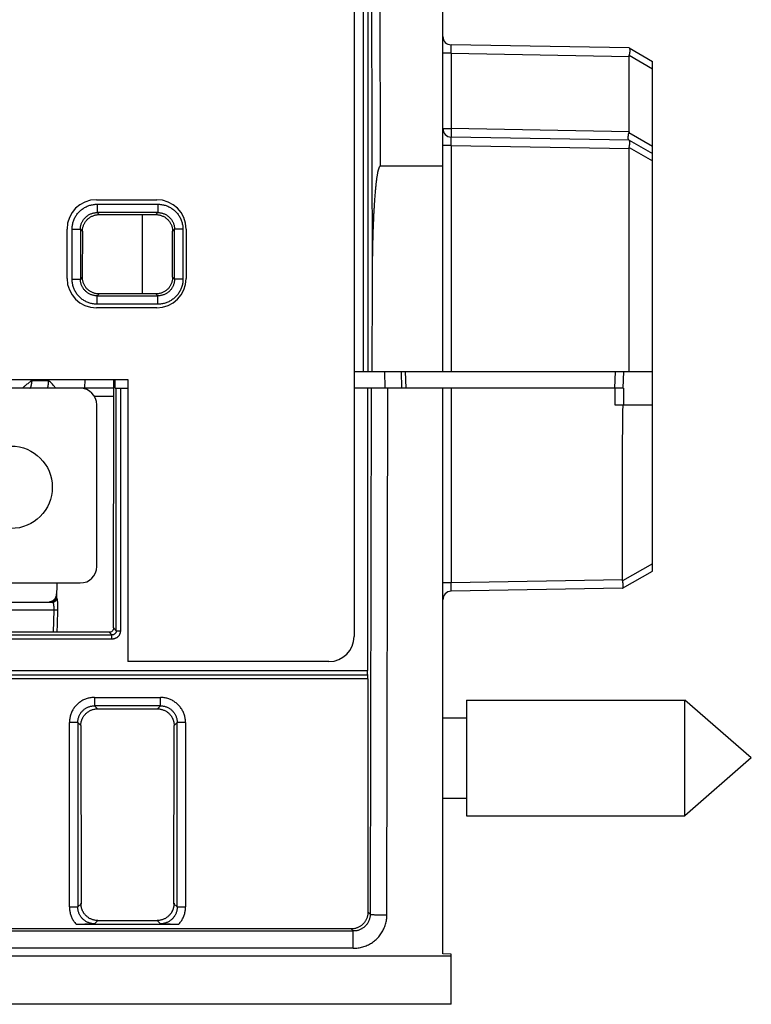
# Model space of a CAD drawing. Header units: inches. Extents: x 0 to 34, y 0 to 22.
# Tile 15 of 93: x 18.1 to 19, y 3.5 to 4.7. Entities that reach past the tile are written whole.
import ezdxf

# ---------------------------------------------------------------- set-up
doc = ezdxf.new("R2010")
doc.units = ezdxf.units.IN
doc.header["$LTSCALE"] = 1.87
doc.header["$MEASUREMENT"] = 0
doc.layers.get('0').update_dxf_attribs({"linetype": 'CONTINUOUS'})

msp = doc.modelspace()

# ---------------------------------------------------------------- linework, layer by layer
at = {"color": 7, "linetype": 'CONTINUOUS'}
for p, q in [((18.6025, 4.2389), (18.6025, 5.4319)), ((18.5167, 5.0781), (18.518, 4.3481)), ((18.5267, 5.0785), (18.5278, 4.4839)), ((18.5078, 4.2389), (18.5078, 5.0742)), ((18.5128, 5.0742), (18.5128, 4.2389)), ((18.4965, 5.0498), (18.4965, 3.9229)), ((18.6123, 4.6187), (18.6025, 4.6187)), ((18.8246, 4.625), (18.6123, 4.6287)), ((18.6123, 4.6187), (18.8246, 4.615)), ((18.6123, 4.6187), (18.6123, 4.5287)), ((18.8246, 4.625), (18.8525, 4.6089)), ((18.8246, 4.525), (18.8246, 4.615)), ((18.8247, 4.6163), (18.8525, 4.6002)), ((18.8525, 4.0009), (18.8525, 4.6089)), ((18.6025, 4.5287), (18.6123, 4.5287)), ((18.8246, 4.525), (18.6123, 4.5287)), ((18.8525, 4.5076), (18.8244, 4.5238)), ((18.8246, 4.515), (18.6123, 4.5187)), ((18.8245, 4.5151), (18.8244, 4.5151)), ((18.8246, 4.515), (18.8525, 4.4989)), ((18.6123, 4.5087), (18.6025, 4.5087)), ((18.6123, 4.5087), (18.8246, 4.505)), ((18.6123, 4.5087), (18.6123, 4.2389)), ((18.8246, 4.2389), (18.8246, 4.505)), ((18.8247, 4.5063), (18.8525, 4.4902)), ((18.6025, 4.4839), (18.5278, 4.4839)), ((18.189, 4.4439), (18.261, 4.4439)), ((18.1899, 4.4385), (18.2623, 4.4385)), ((18.1899, 4.4385), (18.1899, 4.4286)), ((18.2623, 4.4385), (18.2623, 4.4286)), ((18.2623, 4.4286), (18.1899, 4.4286)), ((18.1923, 4.4262), (18.1899, 4.4286)), ((18.1923, 4.4262), (18.2599, 4.4262)), ((18.2435, 4.4262), (18.2435, 4.3315)), ((18.2623, 4.4286), (18.2599, 4.4262)), ((18.154, 4.3499), (18.154, 4.4089)), ((18.16, 4.4086), (18.1699, 4.4086)), ((18.16, 4.3492), (18.16, 4.4086)), ((18.1699, 4.4086), (18.1723, 4.4062)), ((18.1699, 4.4086), (18.1699, 4.3492)), ((18.1723, 4.4062), (18.1722, 4.3515)), ((18.2799, 4.4062), (18.2823, 4.4086)), ((18.28, 4.3515), (18.2799, 4.4062)), ((18.2923, 4.4086), (18.2823, 4.4086)), ((18.2823, 4.3492), (18.2823, 4.4086)), ((18.2923, 4.4086), (18.2923, 4.3492)), ((18.296, 4.4089), (18.296, 4.3499)), ((18.16, 4.3492), (18.1699, 4.3492)), ((18.1722, 4.3515), (18.1699, 4.3492)), ((18.2823, 4.3492), (18.28, 4.3515)), ((18.2923, 4.3492), (18.2823, 4.3492)), ((18.518, 4.3481), (18.5178, 4.2389)), ((18.1899, 4.3292), (18.1922, 4.3315)), ((18.1899, 4.3292), (18.2623, 4.3292)), ((18.1899, 4.3192), (18.1899, 4.3292)), ((18.26, 4.3315), (18.1922, 4.3315)), ((18.26, 4.3315), (18.2623, 4.3292)), ((18.2623, 4.3192), (18.2623, 4.3292)), ((18.261, 4.3149), (18.189, 4.3149)), ((18.2623, 4.3192), (18.1899, 4.3192)), ((16.6433, 4.2295), (18.2264, 4.2295)), ((18.1752, 4.2295), (18.1749, 4.2189)), ((18.2093, 3.9329), (18.2097, 4.2295)), ((18.2114, 4.2189), (18.2114, 4.2295)), ((18.2264, 4.2295), (18.2264, 3.8929)), ((18.4965, 4.2389), (18.8525, 4.2389)), ((18.5336, 4.2189), (18.5332, 4.2389)), ((18.5536, 4.2189), (18.5532, 4.2389)), ((18.5575, 4.2389), (18.5582, 4.2189)), ((18.8079, 4.2389), (18.8074, 4.2189)), ((18.8179, 4.2389), (18.8174, 4.2189)), ((18.2097, 4.2189), (16.6625, 4.2189)), ((18.1123, 4.2284), (18.1313, 4.2284)), ((18.2115, 4.2189), (18.2264, 4.2189)), ((18.2126, 3.9296), (18.2126, 4.2189)), ((18.2176, 4.2189), (18.2176, 3.9296)), ((18.8179, 4.2189), (18.4965, 4.2189)), ((18.5125, 4.2189), (18.5125, 3.8822)), ((18.5168, 4.2189), (18.5157, 3.5913)), ((18.5356, 3.5905), (18.5368, 4.2189)), ((18.6025, 3.5441), (18.6025, 4.2189)), ((18.6123, 4.2189), (18.6123, 3.9867)), ((18.8081, 4.1989), (18.8081, 4.2189)), ((18.8179, 4.2189), (18.8179, 4.1989)), ((18.2097, 4.2092), (18.1868, 4.2092)), ((18.1895, 4.0063), (18.1895, 4.1992)), ((18.8525, 4.1989), (18.8081, 4.1989)), ((18.8525, 4.0096), (18.8169, 3.989)), ((18.8168, 3.9803), (18.8525, 4.0009)), ((18.034, 3.9866), (18.1698, 3.9866)), ((18.1419, 3.9866), (18.1413, 3.9687)), ((18.6123, 3.9867), (18.6025, 3.9867)), ((18.8168, 3.9903), (18.6123, 3.9867)), ((18.8168, 3.9803), (18.6123, 3.9767)), ((18.0466, 3.9639), (18.1368, 3.9639)), ((18.1413, 3.9687), (18.1418, 3.9687)), ((18.1381, 3.9541), (18.0466, 3.9541)), ((18.1381, 3.9541), (18.1373, 3.9279)), ((16.6645, 3.9246), (18.2076, 3.9246)), ((18.2043, 3.9279), (16.6678, 3.9279)), ((18.2043, 3.9279), (18.2076, 3.9246)), ((18.2126, 3.9296), (18.2093, 3.9329)), ((18.2126, 3.9296), (18.2176, 3.9296)), ((18.2076, 3.9196), (16.6645, 3.9196)), ((18.4665, 3.8929), (18.2264, 3.8929)), ((16.1082, 3.8772), (18.5128, 3.8772)), ((16.1085, 3.8822), (18.5125, 3.8822)), ((18.513, 3.8722), (16.108, 3.8722)), ((18.513, 3.8722), (18.513, 3.5939)), ((18.1868, 3.85), (18.2654, 3.85)), ((18.1868, 3.85), (18.1868, 3.84)), ((18.2654, 3.84), (18.2654, 3.85)), ((18.6305, 3.8469), (18.8911, 3.8469)), ((18.6305, 3.8469), (18.6305, 3.7089)), ((18.9705, 3.7779), (18.8911, 3.8469)), ((18.8911, 3.7089), (18.8911, 3.8469)), ((18.2654, 3.84), (18.1868, 3.84)), ((18.1904, 3.8365), (18.1868, 3.84)), ((18.1904, 3.8365), (18.2618, 3.8365)), ((18.2654, 3.84), (18.2618, 3.8365)), ((18.1668, 3.8201), (18.1568, 3.8201)), ((18.1568, 3.6), (18.1568, 3.8201)), ((18.1668, 3.8201), (18.1704, 3.8164)), ((18.1668, 3.8201), (18.1668, 3.6)), ((18.2818, 3.8164), (18.2854, 3.8201)), ((18.2954, 3.8201), (18.2854, 3.8201)), ((18.2854, 3.6), (18.2854, 3.8201)), ((18.2954, 3.8201), (18.2954, 3.6)), ((18.6025, 3.8259), (18.6305, 3.8259)), ((18.1704, 3.8164), (18.1707, 3.6039)), ((18.2815, 3.6039), (18.2818, 3.8164)), ((18.9705, 3.7779), (18.8911, 3.7089)), ((18.6025, 3.7299), (18.6305, 3.7299)), ((18.6305, 3.7089), (18.8911, 3.7089)), ((18.1568, 3.6), (18.1668, 3.6)), ((18.1707, 3.6039), (18.1668, 3.6)), ((18.2854, 3.6), (18.2815, 3.6039)), ((18.2854, 3.6), (18.2954, 3.6)), ((18.1868, 3.58), (18.1907, 3.5839)), ((18.1907, 3.5839), (18.2615, 3.5839)), ((18.2615, 3.5839), (18.2654, 3.58)), ((18.5157, 3.5913), (18.513, 3.5939)), ((18.4931, 3.5739), (17.6019, 3.5739)), ((18.1647, 3.5797), (18.2875, 3.5797)), ((18.4931, 3.5739), (18.4956, 3.5714)), ((18.0865, 3.5714), (18.4956, 3.5714)), ((18.4956, 3.5507), (18.4956, 3.5714)), ((18.4956, 3.5507), (18.0851, 3.5507)), ((16.037, 3.5418), (18.6125, 3.5418)), ((18.6125, 3.5439), (18.6025, 3.5441)), ((18.6125, 3.4839), (18.6125, 3.5439)), ((18.6125, 3.4839), (16.038, 3.4839))]:
    msp.add_line(p, q, dxfattribs=at)
msp.add_circle((18.0872, 4.1008), 0.0492, dxfattribs=at)
for centre, radius, start, end in [((18.6125, 4.6387), 0.01, 180, 269), ((18.6125, 4.5287), 0.01, 180, 269), ((18.189, 4.4089), 0.035, 90, 180), ((18.261, 4.4089), 0.035, 0, 90), ((18.189, 4.3499), 0.035, 180, 270), ((18.261, 4.3499), 0.035, 270, 360), ((18.1698, 4.1992), 0.0197, 0, 90), ((18.1698, 4.0063), 0.0197, 270, 360), ((18.1315, 3.9739), 0.01, 272.6084, 358), ((18.6125, 3.9667), 0.01, 91, 180), ((18.1363, 3.9689), 0.005, 275.4664, 358), ((18.4665, 3.9229), 0.03, 270, 360)]:
    msp.add_arc(centre, radius, start, end, dxfattribs=at)
for points, knots in [([(18.6123, 4.6187), (18.6123, 4.6191), (18.6123, 4.6197), (18.6123, 4.6207), (18.6123, 4.6216), (18.6123, 4.6225), (18.6123, 4.6234), (18.6123, 4.6243), (18.6123, 4.6251), (18.6123, 4.6258), (18.6123, 4.6264), (18.6123, 4.627), (18.6123, 4.6275), (18.6123, 4.6279), (18.6123, 4.6283), (18.6123, 4.6285), (18.6123, 4.6286), (18.6123, 4.6287), (18.6123, 4.6287)], [0, 0, 0, 0, 0.098159, 0.195358, 0.29065, 0.383113, 0.471851, 0.556004, 0.634759, 0.707354, 0.7731, 0.831399, 0.881719, 0.923592, 0.956615, 0.980469, 0.994933, 1, 1, 1, 1]), ([(18.8249, 4.6248), (18.825, 4.6247), (18.8251, 4.6245), (18.8253, 4.6242), (18.8254, 4.6237), (18.8254, 4.6232), (18.8255, 4.6227), (18.8255, 4.6221), (18.8255, 4.6214), (18.8254, 4.6206), (18.8254, 4.6198), (18.8252, 4.619), (18.8251, 4.6181), (18.8249, 4.6172), (18.8248, 4.6166), (18.8247, 4.6163)], [0, 0, 0, 0, 0.03555, 0.077862, 0.127778, 0.185311, 0.250567, 0.323164, 0.402789, 0.489115, 0.581415, 0.679449, 0.782235, 0.889391, 1, 1, 1, 1]), ([(18.8246, 4.615), (18.8246, 4.6152), (18.8246, 4.6154), (18.8246, 4.6159), (18.8247, 4.6161), (18.8247, 4.6163)], [0, 0, 0, 0, 0.329521, 0.66164, 1, 1, 1, 1]), ([(18.6123, 4.5287), (18.6123, 4.5284), (18.6123, 4.5277), (18.6123, 4.5268), (18.6123, 4.5258), (18.6123, 4.5249), (18.6123, 4.524), (18.6123, 4.5232), (18.6123, 4.5224), (18.6123, 4.5217), (18.6123, 4.521), (18.6123, 4.5204), (18.6123, 4.5199), (18.6123, 4.5195), (18.6123, 4.5192), (18.6123, 4.5189), (18.6123, 4.5188), (18.6123, 4.5187), (18.6123, 4.5187)], [0, 0, 0, 0, 0.097958, 0.194979, 0.290122, 0.38247, 0.471135, 0.555264, 0.634046, 0.706724, 0.772599, 0.831038, 0.881478, 0.923438, 0.956517, 0.980404, 0.994893, 1, 1, 1, 1]), ([(18.8242, 4.5153), (18.8242, 4.5153), (18.8241, 4.5155), (18.8239, 4.5159), (18.8238, 4.5163), (18.8237, 4.5168), (18.8237, 4.5174), (18.8237, 4.518), (18.8237, 4.5187), (18.8237, 4.5194), (18.8238, 4.5202), (18.8239, 4.521), (18.8241, 4.5219), (18.8242, 4.5228), (18.8244, 4.5234), (18.8244, 4.5238)], [0, 0, 0, 0, 0.03555, 0.077862, 0.127778, 0.185311, 0.250567, 0.323164, 0.402789, 0.489115, 0.581415, 0.679449, 0.782235, 0.889391, 1, 1, 1, 1]), ([(18.8246, 4.525), (18.8246, 4.5249), (18.8246, 4.5246), (18.8245, 4.5242), (18.8245, 4.5239), (18.8244, 4.5238)], [0, 0, 0, 0, 0.329519, 0.661638, 1, 1, 1, 1]), ([(18.6123, 4.5087), (18.6123, 4.5091), (18.6123, 4.5097), (18.6123, 4.5107), (18.6123, 4.5116), (18.6123, 4.5125), (18.6123, 4.5134), (18.6123, 4.5143), (18.6123, 4.5151), (18.6123, 4.5158), (18.6123, 4.5164), (18.6123, 4.517), (18.6123, 4.5175), (18.6123, 4.5179), (18.6123, 4.5183), (18.6123, 4.5185), (18.6123, 4.5186), (18.6123, 4.5187), (18.6123, 4.5187)], [0, 0, 0, 0, 0.098159, 0.195358, 0.29065, 0.383113, 0.471851, 0.556004, 0.634759, 0.707354, 0.7731, 0.831399, 0.881719, 0.923592, 0.956615, 0.980469, 0.994933, 1, 1, 1, 1]), ([(18.8247, 4.5063), (18.8248, 4.5066), (18.8249, 4.5072), (18.8251, 4.5081), (18.8252, 4.509), (18.8254, 4.5098), (18.8254, 4.5106), (18.8255, 4.5114), (18.8255, 4.5121), (18.8255, 4.5127), (18.8254, 4.5132), (18.8254, 4.5137), (18.8253, 4.5142), (18.8251, 4.5145), (18.825, 4.5147), (18.8249, 4.5148)], [0, 0, 0, 0, 0.110612, 0.217778, 0.320563, 0.418604, 0.510909, 0.597228, 0.676862, 0.749446, 0.814705, 0.872232, 0.922143, 0.964454, 1, 1, 1, 1]), ([(18.8246, 4.505), (18.8246, 4.5052), (18.8246, 4.5054), (18.8246, 4.5059), (18.8247, 4.5061), (18.8247, 4.5063)], [0, 0, 0, 0, 0.329521, 0.66164, 1, 1, 1, 1]), ([(18.5278, 4.4839), (18.5277, 4.4839), (18.5276, 4.4839), (18.5275, 4.4838), (18.5273, 4.4837), (18.5272, 4.4836), (18.527, 4.4835), (18.5268, 4.4833), (18.5267, 4.483), (18.5265, 4.4828), (18.5264, 4.4824), (18.5262, 4.4821), (18.526, 4.4817), (18.5259, 4.4813), (18.5257, 4.4808), (18.5255, 4.4802), (18.5254, 4.4797), (18.5252, 4.479), (18.525, 4.4783), (18.5248, 4.4775), (18.5246, 4.4766), (18.5245, 4.4757), (18.5243, 4.4747), (18.5241, 4.4735), (18.5239, 4.4723), (18.5236, 4.4709), (18.5234, 4.4695), (18.5232, 4.4679), (18.523, 4.4661), (18.5227, 4.4642), (18.5225, 4.4621), (18.5223, 4.4599), (18.522, 4.4574), (18.5218, 4.4547), (18.5215, 4.4518), (18.5213, 4.4486), (18.521, 4.4451), (18.5207, 4.4414), (18.5205, 4.4373), (18.5202, 4.4328), (18.5199, 4.4279), (18.5197, 4.4226), (18.5194, 4.4169), (18.5192, 4.4106), (18.5189, 4.4038), (18.5187, 4.3963), (18.5185, 4.3882), (18.5183, 4.3794), (18.5182, 4.3698), (18.5181, 4.3593), (18.518, 4.3519), (18.518, 4.3481)], [0, 0, 0, 0, 0.001044, 0.002215, 0.003514, 0.004978, 0.006623, 0.008469, 0.01053, 0.012819, 0.015354, 0.018152, 0.021238, 0.024634, 0.028365, 0.032459, 0.036947, 0.041862, 0.04724, 0.05312, 0.059545, 0.066562, 0.074221, 0.082577, 0.09169, 0.101625, 0.112452, 0.124248, 0.137097, 0.15109, 0.166325, 0.182909, 0.200959, 0.220603, 0.241979, 0.265238, 0.290543, 0.318076, 0.34803, 0.380621, 0.416081, 0.454667, 0.49666, 0.542367, 0.592128, 0.646317, 0.705348, 0.769684, 0.839838, 0.91639, 1, 1, 1, 1]), ([(18.16, 4.4086), (18.16, 4.4093), (18.16, 4.4108), (18.1603, 4.413), (18.1607, 4.4152), (18.1612, 4.4174), (18.162, 4.4195), (18.1629, 4.4216), (18.1639, 4.4235), (18.1651, 4.4255), (18.1665, 4.4273), (18.1679, 4.429), (18.1695, 4.4306), (18.1712, 4.432), (18.173, 4.4334), (18.1749, 4.4346), (18.1769, 4.4356), (18.179, 4.4365), (18.1811, 4.4373), (18.1833, 4.4378), (18.1855, 4.4382), (18.1877, 4.4385), (18.1892, 4.4385), (18.1899, 4.4385)], [0, 0, 0, 0, 0.047006, 0.094319, 0.141877, 0.189582, 0.237333, 0.285038, 0.332694, 0.380352, 0.428054, 0.475799, 0.523576, 0.571354, 0.619092, 0.666762, 0.71442, 0.762147, 0.809961, 0.857762, 0.905438, 0.952883, 1, 1, 1, 1]), ([(18.2623, 4.4385), (18.263, 4.4385), (18.2645, 4.4385), (18.2667, 4.4382), (18.2689, 4.4378), (18.2711, 4.4373), (18.2732, 4.4365), (18.2753, 4.4356), (18.2773, 4.4346), (18.2792, 4.4334), (18.281, 4.432), (18.2827, 4.4306), (18.2843, 4.429), (18.2857, 4.4273), (18.2871, 4.4255), (18.2883, 4.4236), (18.2893, 4.4216), (18.2902, 4.4195), (18.291, 4.4174), (18.2915, 4.4152), (18.292, 4.413), (18.2922, 4.4108), (18.2923, 4.4093), (18.2923, 4.4086)], [0, 0, 0, 0, 0.047005, 0.094319, 0.141876, 0.189582, 0.237333, 0.285038, 0.332694, 0.380352, 0.428054, 0.475799, 0.523575, 0.571354, 0.619091, 0.666762, 0.71442, 0.762147, 0.809961, 0.857762, 0.905438, 0.952882, 1, 1, 1, 1]), ([(18.1699, 4.4086), (18.1699, 4.4091), (18.17, 4.4102), (18.1702, 4.4119), (18.1705, 4.4135), (18.171, 4.4151), (18.1716, 4.4166), (18.1723, 4.4181), (18.1732, 4.4195), (18.1741, 4.4209), (18.1752, 4.4221), (18.1764, 4.4233), (18.1776, 4.4244), (18.179, 4.4253), (18.1804, 4.4262), (18.1819, 4.4269), (18.1834, 4.4275), (18.185, 4.428), (18.1866, 4.4283), (18.1883, 4.4285), (18.1894, 4.4286), (18.1899, 4.4286)], [0, 0, 0, 0, 0.052695, 0.105385, 0.158057, 0.2107, 0.2633, 0.315847, 0.368355, 0.420845, 0.473353, 0.525913, 0.578519, 0.631135, 0.683744, 0.736378, 0.789071, 0.841811, 0.894573, 0.947332, 1, 1, 1, 1]), ([(18.1723, 4.406), (18.1723, 4.4066), (18.1724, 4.4077), (18.1725, 4.4094), (18.1729, 4.411), (18.1734, 4.4126), (18.174, 4.4142), (18.1747, 4.4157), (18.1755, 4.4171), (18.1765, 4.4185), (18.1776, 4.4197), (18.1787, 4.4209), (18.18, 4.422), (18.1814, 4.4229), (18.1828, 4.4238), (18.1843, 4.4245), (18.1858, 4.4251), (18.1874, 4.4256), (18.189, 4.4259), (18.1907, 4.4261), (18.1918, 4.4262), (18.1923, 4.4262)], [0, 0, 0, 0, 0.054999, 0.107483, 0.160155, 0.212684, 0.265083, 0.317605, 0.370176, 0.422703, 0.475279, 0.527796, 0.580395, 0.632945, 0.685522, 0.73813, 0.790739, 0.843387, 0.895826, 0.948057, 1, 1, 1, 1]), ([(18.2599, 4.4262), (18.2604, 4.4262), (18.2616, 4.4261), (18.2632, 4.4259), (18.2648, 4.4256), (18.2664, 4.4251), (18.268, 4.4245), (18.2695, 4.4238), (18.2709, 4.4229), (18.2722, 4.422), (18.2735, 4.4209), (18.2747, 4.4197), (18.2757, 4.4184), (18.2767, 4.4171), (18.2775, 4.4157), (18.2783, 4.4142), (18.2789, 4.4126), (18.2793, 4.411), (18.2797, 4.4094), (18.2799, 4.4077), (18.2799, 4.4066), (18.2799, 4.406)], [0, 0, 0, 0, 0.052542, 0.105118, 0.157627, 0.210203, 0.262708, 0.31525, 0.367777, 0.420272, 0.472808, 0.525262, 0.577778, 0.630246, 0.682757, 0.735217, 0.787557, 0.840027, 0.892636, 0.945041, 1, 1, 1, 1]), ([(18.2623, 4.4286), (18.2628, 4.4286), (18.2639, 4.4285), (18.2656, 4.4283), (18.2672, 4.428), (18.2688, 4.4275), (18.2703, 4.4269), (18.2718, 4.4262), (18.2732, 4.4253), (18.2746, 4.4244), (18.2758, 4.4233), (18.277, 4.4221), (18.2781, 4.4209), (18.279, 4.4195), (18.2799, 4.4181), (18.2806, 4.4166), (18.2812, 4.4151), (18.2817, 4.4135), (18.282, 4.4119), (18.2822, 4.4102), (18.2823, 4.4091), (18.2823, 4.4086)], [0, 0, 0, 0, 0.052695, 0.105385, 0.158057, 0.2107, 0.2633, 0.315847, 0.368355, 0.420845, 0.473353, 0.525913, 0.578519, 0.631135, 0.683744, 0.736378, 0.789071, 0.841811, 0.894573, 0.947332, 1, 1, 1, 1]), ([(18.1899, 4.3192), (18.1892, 4.3192), (18.1877, 4.3193), (18.1855, 4.3195), (18.1833, 4.3199), (18.1811, 4.3205), (18.179, 4.3213), (18.1769, 4.3222), (18.175, 4.3232), (18.173, 4.3244), (18.1712, 4.3257), (18.1695, 4.3272), (18.1679, 4.3288), (18.1665, 4.3305), (18.1651, 4.3323), (18.1639, 4.3342), (18.1629, 4.3362), (18.162, 4.3383), (18.1612, 4.3404), (18.1607, 4.3426), (18.1603, 4.3448), (18.16, 4.347), (18.16, 4.3485), (18.16, 4.3492)], [0, 0, 0, 0, 0.047006, 0.094319, 0.141877, 0.189582, 0.237333, 0.285038, 0.332694, 0.380352, 0.428054, 0.475799, 0.523576, 0.571354, 0.619092, 0.666762, 0.71442, 0.762147, 0.809961, 0.857762, 0.905438, 0.952883, 1, 1, 1, 1]), ([(18.1899, 4.3292), (18.1894, 4.3292), (18.1883, 4.3293), (18.1866, 4.3295), (18.185, 4.3298), (18.1834, 4.3303), (18.1819, 4.3309), (18.1804, 4.3316), (18.179, 4.3325), (18.1776, 4.3334), (18.1764, 4.3345), (18.1752, 4.3356), (18.1741, 4.3369), (18.1732, 4.3383), (18.1723, 4.3397), (18.1716, 4.3412), (18.171, 4.3427), (18.1705, 4.3443), (18.1702, 4.3459), (18.17, 4.3476), (18.1699, 4.3487), (18.1699, 4.3492)], [0, 0, 0, 0, 0.052695, 0.105385, 0.158057, 0.2107, 0.2633, 0.315847, 0.368355, 0.420845, 0.473353, 0.525913, 0.578519, 0.631135, 0.683744, 0.736378, 0.789071, 0.841811, 0.894573, 0.947332, 1, 1, 1, 1]), ([(18.1922, 4.3315), (18.1917, 4.3315), (18.1906, 4.3315), (18.1889, 4.3318), (18.1873, 4.3321), (18.1857, 4.3326), (18.1842, 4.3332), (18.1827, 4.3339), (18.1813, 4.3347), (18.1799, 4.3357), (18.1787, 4.3368), (18.1775, 4.3379), (18.1764, 4.3392), (18.1755, 4.3405), (18.1746, 4.342), (18.1739, 4.3434), (18.1733, 4.345), (18.1728, 4.3466), (18.1725, 4.3482), (18.1723, 4.3497), (18.1723, 4.3507), (18.1723, 4.3512)], [0, 0, 0, 0, 0.053157, 0.106325, 0.159412, 0.212556, 0.265627, 0.318744, 0.371841, 0.424915, 0.478055, 0.531162, 0.584357, 0.637442, 0.690524, 0.743809, 0.797414, 0.850856, 0.903189, 0.955102, 1, 1, 1, 1]), ([(18.2799, 4.3512), (18.2799, 4.3507), (18.2799, 4.3497), (18.2797, 4.3482), (18.2794, 4.3466), (18.2789, 4.345), (18.2783, 4.3434), (18.2776, 4.3419), (18.2767, 4.3405), (18.2758, 4.3392), (18.2747, 4.3379), (18.2735, 4.3367), (18.2723, 4.3357), (18.2709, 4.3347), (18.2695, 4.3339), (18.268, 4.3331), (18.2665, 4.3325), (18.2649, 4.3321), (18.2633, 4.3317), (18.2616, 4.3315), (18.2606, 4.3315), (18.26, 4.3315)], [0, 0, 0, 0, 0.044816, 0.096787, 0.149204, 0.202749, 0.25643, 0.309787, 0.36294, 0.416121, 0.469397, 0.522591, 0.575819, 0.628963, 0.682139, 0.735345, 0.788558, 0.841804, 0.894816, 0.947579, 1, 1, 1, 1]), ([(18.2823, 4.3492), (18.2823, 4.3487), (18.2822, 4.3476), (18.282, 4.3459), (18.2817, 4.3443), (18.2812, 4.3427), (18.2806, 4.3412), (18.2799, 4.3397), (18.279, 4.3383), (18.2781, 4.3369), (18.277, 4.3357), (18.2759, 4.3345), (18.2746, 4.3334), (18.2732, 4.3325), (18.2718, 4.3316), (18.2703, 4.3309), (18.2688, 4.3303), (18.2672, 4.3298), (18.2656, 4.3295), (18.2639, 4.3293), (18.2628, 4.3292), (18.2623, 4.3292)], [0, 0, 0, 0, 0.052695, 0.105385, 0.158057, 0.2107, 0.2633, 0.315847, 0.368355, 0.420845, 0.473353, 0.525913, 0.578519, 0.631135, 0.683744, 0.736378, 0.789071, 0.841811, 0.894573, 0.947332, 1, 1, 1, 1]), ([(18.2923, 4.3492), (18.2923, 4.3485), (18.2922, 4.347), (18.292, 4.3448), (18.2916, 4.3426), (18.291, 4.3404), (18.2902, 4.3383), (18.2893, 4.3362), (18.2883, 4.3342), (18.2871, 4.3323), (18.2858, 4.3305), (18.2843, 4.3288), (18.2827, 4.3272), (18.281, 4.3258), (18.2792, 4.3244), (18.2773, 4.3232), (18.2753, 4.3222), (18.2732, 4.3213), (18.2711, 4.3205), (18.2689, 4.32), (18.2667, 4.3195), (18.2645, 4.3193), (18.263, 4.3192), (18.2623, 4.3192)], [0, 0, 0, 0, 0.047005, 0.094319, 0.141876, 0.189582, 0.237333, 0.285038, 0.332694, 0.380352, 0.428054, 0.475799, 0.523575, 0.571354, 0.619091, 0.666762, 0.71442, 0.762147, 0.809961, 0.857762, 0.905438, 0.952882, 1, 1, 1, 1]), ([(18.1123, 4.2284), (18.1117, 4.2279), (18.1105, 4.2271), (18.1088, 4.2257), (18.107, 4.2244), (18.1054, 4.2231), (18.1038, 4.2218), (18.1023, 4.2205), (18.1013, 4.2195), (18.1008, 4.219), (18.1008, 4.2189)], [0, 0, 0, 0, 0.144433, 0.292028, 0.439117, 0.58192, 0.718934, 0.85218, 0.983993, 1, 1, 1, 1]), ([(18.1095, 4.2189), (18.1096, 4.2189), (18.1097, 4.2189), (18.11, 4.2191), (18.1102, 4.2194), (18.1104, 4.2198), (18.1107, 4.2202), (18.1109, 4.2208), (18.1111, 4.2214), (18.1113, 4.2221), (18.1115, 4.2229), (18.1117, 4.2237), (18.1118, 4.2246), (18.112, 4.2255), (18.1121, 4.2265), (18.1122, 4.2274), (18.1122, 4.228), (18.1123, 4.2284)], [0, 0, 0, 0, 0.02297, 0.050688, 0.085606, 0.128548, 0.179532, 0.238334, 0.304452, 0.377183, 0.45575, 0.539282, 0.626857, 0.717592, 0.810605, 0.905026, 1, 1, 1, 1]), ([(18.1313, 4.2284), (18.1313, 4.2281), (18.1314, 4.2275), (18.1314, 4.2266), (18.1314, 4.2257), (18.1314, 4.2248), (18.1313, 4.224), (18.1313, 4.2232), (18.1312, 4.2225), (18.1311, 4.2218), (18.131, 4.2211), (18.1309, 4.2206), (18.1307, 4.2201), (18.1305, 4.2197), (18.1304, 4.2193), (18.1302, 4.2191), (18.13, 4.2189), (18.1298, 4.2189), (18.1297, 4.2189)], [0, 0, 0, 0, 0.091386, 0.181762, 0.270292, 0.356524, 0.439713, 0.519207, 0.594349, 0.664508, 0.729073, 0.787468, 0.839235, 0.88403, 0.921664, 0.95257, 0.977926, 1, 1, 1, 1]), ([(18.1406, 4.2189), (18.1403, 4.2194), (18.1395, 4.2204), (18.1382, 4.222), (18.1367, 4.2237), (18.135, 4.2253), (18.1332, 4.2269), (18.1319, 4.2279), (18.1313, 4.2284)], [0, 0, 0, 0, 0.12816, 0.28943, 0.462322, 0.643312, 0.824922, 1, 1, 1, 1]), ([(18.8168, 3.9903), (18.8168, 4.0158), (18.8168, 4.0645), (18.8167, 4.134), (18.8171, 4.178), (18.8175, 4.1989)], [0, 0, 0, 0, 0.367512, 0.699301, 1, 1, 1, 1]), ([(18.6123, 3.9767), (18.6123, 3.9767), (18.6123, 3.9768), (18.6123, 3.9769), (18.6123, 3.9772), (18.6123, 3.9775), (18.6123, 3.9779), (18.6123, 3.9784), (18.6123, 3.979), (18.6123, 3.9797), (18.6123, 3.9804), (18.6123, 3.9812), (18.6123, 3.982), (18.6123, 3.9829), (18.6123, 3.9838), (18.6123, 3.9848), (18.6123, 3.9857), (18.6123, 3.9864), (18.6123, 3.9867)], [0, 0, 0, 0, 0.00506, 0.019531, 0.04344, 0.076564, 0.118564, 0.168998, 0.227356, 0.293081, 0.365573, 0.444186, 0.528223, 0.61691, 0.709376, 0.804693, 0.901893, 1, 1, 1, 1]), ([(18.8169, 3.989), (18.8169, 3.9892), (18.8169, 3.9894), (18.8168, 3.9898), (18.8168, 3.9901), (18.8168, 3.9903)], [0, 0, 0, 0, 0.33836, 0.670479, 1, 1, 1, 1]), ([(18.8171, 3.9805), (18.8172, 3.9806), (18.8173, 3.9808), (18.8175, 3.9811), (18.8176, 3.9816), (18.8177, 3.982), (18.8177, 3.9826), (18.8177, 3.9832), (18.8177, 3.9839), (18.8176, 3.9847), (18.8176, 3.9855), (18.8175, 3.9863), (18.8173, 3.9872), (18.8171, 3.9881), (18.817, 3.9887), (18.8169, 3.989)], [0, 0, 0, 0, 0.03555, 0.077862, 0.127778, 0.185311, 0.250567, 0.323164, 0.402789, 0.489115, 0.581415, 0.679449, 0.782235, 0.889391, 1, 1, 1, 1]), ([(18.1412, 3.9684), (18.1409, 3.9682), (18.1404, 3.9676), (18.1396, 3.9669), (18.1389, 3.9663), (18.1381, 3.9658), (18.1374, 3.9654), (18.1367, 3.965), (18.136, 3.9647), (18.1353, 3.9644), (18.1347, 3.9643), (18.1343, 3.9642), (18.1341, 3.9641)], [0, 0, 0, 0, 0.132243, 0.255887, 0.37177, 0.480507, 0.582549, 0.678232, 0.767632, 0.850781, 0.92797, 1, 1, 1, 1]), ([(18.1368, 3.9639), (18.137, 3.9639), (18.1374, 3.9639), (18.1379, 3.964), (18.1385, 3.9642), (18.139, 3.9644), (18.1395, 3.9647), (18.14, 3.965), (18.1404, 3.9654), (18.1408, 3.9659), (18.141, 3.9662), (18.1411, 3.9663)], [0, 0, 0, 0, 0.110928, 0.222001, 0.333123, 0.444245, 0.555351, 0.66645, 0.77757, 0.888744, 1, 1, 1, 1]), ([(18.1368, 3.9639), (18.1368, 3.9639), (18.1369, 3.9638), (18.137, 3.9637), (18.1372, 3.9634), (18.1373, 3.9631), (18.1374, 3.9627), (18.1376, 3.9622), (18.1377, 3.9616), (18.1378, 3.961), (18.1379, 3.9602), (18.138, 3.9595), (18.1381, 3.9586), (18.1381, 3.9578), (18.1382, 3.9569), (18.1382, 3.956), (18.1382, 3.955), (18.1381, 3.9544), (18.1381, 3.9541)], [0, 0, 0, 0, 0.012452, 0.031173, 0.057942, 0.093134, 0.136652, 0.188166, 0.247196, 0.313153, 0.385353, 0.463038, 0.545392, 0.631557, 0.720738, 0.812285, 0.905577, 1, 1, 1, 1]), ([(18.1411, 3.9663), (18.1412, 3.9665), (18.1413, 3.9668), (18.1415, 3.9672), (18.1416, 3.9677), (18.1417, 3.9682), (18.1418, 3.9686), (18.1418, 3.9687)], [0, 0, 0, 0, 0.199304, 0.399578, 0.600201, 0.800546, 1, 1, 1, 1]), ([(18.143, 3.954), (18.1431, 3.9544), (18.1431, 3.9553), (18.1431, 3.9567), (18.1431, 3.958), (18.1431, 3.9593), (18.143, 3.9606), (18.1429, 3.9618), (18.1429, 3.9629), (18.1428, 3.964), (18.1427, 3.9649), (18.1426, 3.9658), (18.1425, 3.9665), (18.1423, 3.9672), (18.1422, 3.9677), (18.1421, 3.9681), (18.142, 3.9684), (18.1419, 3.9686), (18.1418, 3.9687), (18.1418, 3.9687)], [0, 0, 0, 0, 0.091261, 0.18247, 0.272509, 0.360286, 0.444758, 0.525131, 0.600775, 0.671128, 0.735732, 0.794058, 0.845565, 0.889909, 0.92688, 0.956273, 0.97793, 0.99206, 1, 1, 1, 1]), ([(18.143, 3.954), (18.143, 3.954), (18.1429, 3.954), (18.1427, 3.954), (18.1424, 3.954), (18.1421, 3.954), (18.1417, 3.954), (18.1413, 3.954), (18.1409, 3.954), (18.1404, 3.954), (18.1398, 3.954), (18.1393, 3.954), (18.1387, 3.954), (18.1383, 3.9541), (18.1381, 3.9541)], [0, 0, 0, 0, 0.026716, 0.066708, 0.119417, 0.184095, 0.259852, 0.345678, 0.44045, 0.542924, 0.65172, 0.765307, 0.882006, 1, 1, 1, 1]), ([(18.2095, 3.9335), (18.2095, 3.9324), (18.2093, 3.9302), (18.207, 3.9281), (18.2052, 3.9279), (18.2043, 3.9279)], [0, 0, 0, 0, 0.406623, 0.697849, 1, 1, 1, 1]), ([(18.2126, 3.9296), (18.2126, 3.9294), (18.2126, 3.929), (18.2125, 3.9284), (18.2123, 3.9278), (18.2121, 3.9273), (18.2118, 3.9268), (18.2114, 3.9263), (18.211, 3.9259), (18.2105, 3.9255), (18.21, 3.9252), (18.2094, 3.9249), (18.2088, 3.9247), (18.2083, 3.9246), (18.2078, 3.9246), (18.2076, 3.9246)], [0, 0, 0, 0, 0.077109, 0.154143, 0.231106, 0.308002, 0.384849, 0.461661, 0.53846, 0.615271, 0.692119, 0.769021, 0.845973, 0.922968, 1, 1, 1, 1]), ([(18.2176, 3.9296), (18.2176, 3.9293), (18.2176, 3.9286), (18.2175, 3.9277), (18.2172, 3.9267), (18.2169, 3.9258), (18.2165, 3.9249), (18.216, 3.9241), (18.2154, 3.9233), (18.2147, 3.9225), (18.214, 3.9219), (18.2132, 3.9213), (18.2124, 3.9208), (18.2115, 3.9204), (18.2105, 3.92), (18.2096, 3.9198), (18.2086, 3.9196), (18.208, 3.9196), (18.2076, 3.9196)], [0, 0, 0, 0, 0.061595, 0.123797, 0.186442, 0.249329, 0.312257, 0.375046, 0.437678, 0.500239, 0.56281, 0.625451, 0.688221, 0.751089, 0.813885, 0.876421, 0.938513, 1, 1, 1, 1]), ([(18.2076, 3.9196), (18.2077, 3.9198), (18.2076, 3.9202), (18.2076, 3.9208), (18.2076, 3.9213), (18.2076, 3.9219), (18.2076, 3.9224), (18.2076, 3.9229), (18.2076, 3.9233), (18.2076, 3.9237), (18.2076, 3.924), (18.2076, 3.9242), (18.2076, 3.9244), (18.2076, 3.9245), (18.2076, 3.9246), (18.2076, 3.9246)], [0, 0, 0, 0, 0.117911, 0.234221, 0.347254, 0.455434, 0.557281, 0.65137, 0.736374, 0.811103, 0.874511, 0.925726, 0.964043, 0.988919, 1, 1, 1, 1]), ([(18.5128, 3.8772), (18.5126, 3.8772), (18.5127, 3.8785), (18.5125, 3.8798), (18.5125, 3.8814), (18.5125, 3.8822)], [0, 0, 0, 0, 0.118591, 0.486726, 1, 1, 1, 1]), ([(18.513, 3.8722), (18.513, 3.8732), (18.5131, 3.8749), (18.5129, 3.8761), (18.5129, 3.8772), (18.5128, 3.8772)], [0, 0, 0, 0, 0.562133, 0.904489, 1, 1, 1, 1]), ([(18.1868, 3.85), (18.1861, 3.85), (18.1846, 3.85), (18.1823, 3.8497), (18.1801, 3.8493), (18.178, 3.8487), (18.1758, 3.848), (18.1738, 3.8471), (18.1718, 3.8461), (18.1699, 3.8449), (18.1681, 3.8435), (18.1664, 3.8421), (18.1648, 3.8405), (18.1633, 3.8388), (18.162, 3.837), (18.1608, 3.8351), (18.1597, 3.8331), (18.1588, 3.831), (18.1581, 3.8289), (18.1575, 3.8267), (18.1571, 3.8245), (18.1569, 3.8223), (18.1568, 3.8208), (18.1568, 3.8201)], [0, 0, 0, 0, 0.047098, 0.094501, 0.142132, 0.189887, 0.23766, 0.285359, 0.332993, 0.380632, 0.428326, 0.47606, 0.523809, 0.571544, 0.619236, 0.666869, 0.7145, 0.762205, 0.81, 0.857783, 0.905447, 0.95288, 1, 1, 1, 1]), ([(18.2954, 3.8201), (18.2954, 3.8208), (18.2954, 3.8223), (18.2951, 3.8245), (18.2947, 3.8267), (18.2941, 3.8289), (18.2934, 3.831), (18.2925, 3.8331), (18.2914, 3.8351), (18.2902, 3.837), (18.2889, 3.8388), (18.2874, 3.8405), (18.2858, 3.8421), (18.2841, 3.8435), (18.2823, 3.8449), (18.2804, 3.8461), (18.2784, 3.8471), (18.2764, 3.848), (18.2743, 3.8487), (18.2721, 3.8493), (18.2699, 3.8497), (18.2676, 3.85), (18.2662, 3.85), (18.2654, 3.85)], [0, 0, 0, 0, 0.047098, 0.094502, 0.142132, 0.189887, 0.237661, 0.28536, 0.332994, 0.380632, 0.428326, 0.476061, 0.52381, 0.571544, 0.619236, 0.666869, 0.7145, 0.762206, 0.81, 0.857784, 0.905447, 0.95288, 1, 1, 1, 1]), ([(18.1668, 3.8201), (18.1668, 3.8206), (18.1668, 3.8217), (18.1671, 3.8234), (18.1674, 3.825), (18.1679, 3.8266), (18.1685, 3.8281), (18.1692, 3.8296), (18.17, 3.831), (18.171, 3.8324), (18.1721, 3.8336), (18.1732, 3.8348), (18.1745, 3.8359), (18.1758, 3.8368), (18.1773, 3.8377), (18.1787, 3.8384), (18.1803, 3.839), (18.1819, 3.8395), (18.1835, 3.8398), (18.1851, 3.84), (18.1862, 3.84), (18.1868, 3.84)], [0, 0, 0, 0, 0.052725, 0.105429, 0.158109, 0.210764, 0.26339, 0.31599, 0.368571, 0.421145, 0.47372, 0.526304, 0.578898, 0.631492, 0.684081, 0.736675, 0.789284, 0.841915, 0.894575, 0.947268, 1, 1, 1, 1]), ([(18.1705, 3.8171), (18.1705, 3.8174), (18.1704, 3.8181), (18.1706, 3.8191), (18.1708, 3.8202), (18.171, 3.8213), (18.1713, 3.8223), (18.1716, 3.8233), (18.172, 3.8243), (18.1725, 3.8253), (18.173, 3.8263), (18.1736, 3.8274), (18.1745, 3.8285), (18.1754, 3.8297), (18.1766, 3.8309), (18.1778, 3.832), (18.1792, 3.833), (18.1806, 3.8339), (18.1822, 3.8347), (18.1837, 3.8353), (18.1853, 3.8358), (18.187, 3.8362), (18.1887, 3.8364), (18.1898, 3.8365), (18.1904, 3.8365)], [0, 0, 0, 0, 0.030606, 0.068588, 0.104239, 0.138755, 0.173333, 0.207967, 0.242335, 0.276825, 0.313282, 0.353678, 0.399679, 0.450504, 0.504113, 0.559092, 0.614478, 0.669633, 0.724634, 0.77959, 0.834699, 0.889778, 0.944922, 1, 1, 1, 1]), ([(18.2618, 3.8365), (18.2624, 3.8365), (18.2635, 3.8364), (18.2652, 3.8362), (18.2668, 3.8358), (18.2685, 3.8353), (18.27, 3.8347), (18.2715, 3.834), (18.273, 3.8331), (18.2743, 3.8321), (18.2756, 3.831), (18.2767, 3.8298), (18.2777, 3.8286), (18.2785, 3.8274), (18.2792, 3.8264), (18.2797, 3.8253), (18.2802, 3.8244), (18.2806, 3.8234), (18.2809, 3.8223), (18.2812, 3.8213), (18.2814, 3.8203), (18.2816, 3.8192), (18.2818, 3.8181), (18.2817, 3.8174), (18.2817, 3.8171)], [0, 0, 0, 0, 0.054843, 0.109743, 0.164576, 0.219441, 0.274164, 0.328938, 0.383838, 0.438934, 0.493663, 0.547178, 0.598032, 0.644121, 0.684685, 0.721386, 0.756169, 0.790837, 0.825758, 0.860629, 0.895424, 0.931315, 0.969435, 1, 1, 1, 1]), ([(18.2654, 3.84), (18.266, 3.84), (18.2671, 3.84), (18.2687, 3.8398), (18.2703, 3.8395), (18.2719, 3.839), (18.2735, 3.8384), (18.275, 3.8377), (18.2764, 3.8368), (18.2777, 3.8359), (18.279, 3.8348), (18.2802, 3.8336), (18.2812, 3.8324), (18.2822, 3.831), (18.283, 3.8296), (18.2838, 3.8281), (18.2844, 3.8266), (18.2848, 3.825), (18.2852, 3.8234), (18.2854, 3.8217), (18.2854, 3.8206), (18.2854, 3.8201)], [0, 0, 0, 0, 0.052725, 0.105429, 0.158109, 0.210764, 0.26339, 0.31599, 0.368571, 0.421145, 0.47372, 0.526304, 0.578898, 0.631492, 0.684081, 0.736675, 0.789284, 0.841915, 0.894575, 0.947268, 1, 1, 1, 1]), ([(18.1568, 3.6), (18.1568, 3.5993), (18.1569, 3.5978), (18.1571, 3.5956), (18.1575, 3.5934), (18.1581, 3.5912), (18.1588, 3.5891), (18.1597, 3.587), (18.1608, 3.585), (18.162, 3.5831), (18.1633, 3.5813), (18.1643, 3.5802), (18.1647, 3.5797)], [0, 0, 0, 0, 0.097909, 0.197176, 0.297506, 0.398556, 0.499971, 0.60139, 0.702451, 0.802799, 0.90209, 1, 1, 1, 1]), ([(18.1868, 3.58), (18.1862, 3.58), (18.1851, 3.58), (18.1835, 3.5802), (18.1819, 3.5806), (18.1803, 3.581), (18.1787, 3.5816), (18.1773, 3.5824), (18.1758, 3.5832), (18.1745, 3.5842), (18.1732, 3.5852), (18.1721, 3.5864), (18.171, 3.5877), (18.17, 3.589), (18.1692, 3.5904), (18.1685, 3.5919), (18.1679, 3.5935), (18.1674, 3.5951), (18.1671, 3.5967), (18.1668, 3.5983), (18.1668, 3.5994), (18.1668, 3.6)], [0, 0, 0, 0, 0.052724, 0.105428, 0.158109, 0.210764, 0.26339, 0.31599, 0.368571, 0.421145, 0.47372, 0.526304, 0.578898, 0.631492, 0.684081, 0.736675, 0.789284, 0.841915, 0.894575, 0.947268, 1, 1, 1, 1]), ([(18.1907, 3.5839), (18.1901, 3.5839), (18.189, 3.5839), (18.1873, 3.5842), (18.1856, 3.5845), (18.184, 3.585), (18.1824, 3.5857), (18.1809, 3.5864), (18.1794, 3.5873), (18.1781, 3.5884), (18.1768, 3.5895), (18.1756, 3.5907), (18.1746, 3.5919), (18.1738, 3.5931), (18.1732, 3.5942), (18.1726, 3.5953), (18.1721, 3.5964), (18.1717, 3.5974), (18.1714, 3.5985), (18.1711, 3.5996), (18.1709, 3.6008), (18.1708, 3.6019), (18.1707, 3.6032), (18.1706, 3.604), (18.1706, 3.6045)], [0, 0, 0, 0, 0.053304, 0.106659, 0.159958, 0.21331, 0.266558, 0.319856, 0.373182, 0.426595, 0.479817, 0.5323, 0.582388, 0.627681, 0.667771, 0.704574, 0.740168, 0.775999, 0.811823, 0.847589, 0.883596, 0.919429, 0.954981, 1, 1, 1, 1]), ([(18.2817, 3.6045), (18.2817, 3.604), (18.2815, 3.6032), (18.2815, 3.6019), (18.2813, 3.6008), (18.2811, 3.5996), (18.2808, 3.5985), (18.2805, 3.5974), (18.2801, 3.5964), (18.2796, 3.5953), (18.2791, 3.5942), (18.2784, 3.5931), (18.2776, 3.5919), (18.2766, 3.5907), (18.2754, 3.5895), (18.2742, 3.5884), (18.2728, 3.5873), (18.2713, 3.5864), (18.2698, 3.5857), (18.2682, 3.585), (18.2666, 3.5845), (18.2649, 3.5842), (18.2632, 3.5839), (18.2621, 3.5839), (18.2615, 3.5839)], [0, 0, 0, 0, 0.045018, 0.08057, 0.116404, 0.152411, 0.188176, 0.224, 0.259832, 0.295425, 0.332229, 0.372319, 0.417612, 0.4677, 0.520183, 0.573404, 0.626818, 0.680144, 0.733442, 0.78669, 0.840042, 0.89334, 0.946696, 1, 1, 1, 1]), ([(18.2854, 3.6), (18.2854, 3.5994), (18.2854, 3.5983), (18.2852, 3.5967), (18.2848, 3.5951), (18.2844, 3.5935), (18.2838, 3.5919), (18.283, 3.5904), (18.2822, 3.589), (18.2812, 3.5877), (18.2802, 3.5864), (18.279, 3.5852), (18.2777, 3.5842), (18.2764, 3.5832), (18.275, 3.5824), (18.2735, 3.5816), (18.2719, 3.581), (18.2703, 3.5806), (18.2687, 3.5802), (18.2671, 3.58), (18.266, 3.58), (18.2654, 3.58)], [0, 0, 0, 0, 0.052725, 0.105429, 0.158109, 0.210764, 0.26339, 0.31599, 0.368572, 0.421145, 0.47372, 0.526304, 0.578898, 0.631492, 0.684082, 0.736675, 0.789284, 0.841915, 0.894575, 0.947268, 1, 1, 1, 1]), ([(18.2875, 3.5797), (18.288, 3.5802), (18.2889, 3.5813), (18.2902, 3.5831), (18.2914, 3.585), (18.2925, 3.587), (18.2934, 3.5891), (18.2941, 3.5912), (18.2947, 3.5934), (18.2951, 3.5956), (18.2954, 3.5978), (18.2954, 3.5993), (18.2954, 3.6)], [0, 0, 0, 0, 0.097925, 0.197233, 0.297597, 0.398672, 0.5001, 0.60152, 0.702566, 0.802882, 0.902123, 1, 1, 1, 1]), ([(18.513, 3.5939), (18.513, 3.5933), (18.513, 3.5922), (18.5128, 3.5906), (18.5125, 3.589), (18.512, 3.5874), (18.5114, 3.5858), (18.5107, 3.5843), (18.5098, 3.5829), (18.5089, 3.5816), (18.5078, 3.5803), (18.5066, 3.5792), (18.5054, 3.5781), (18.504, 3.5771), (18.5026, 3.5763), (18.5011, 3.5756), (18.4996, 3.575), (18.498, 3.5745), (18.4964, 3.5741), (18.4947, 3.5739), (18.4936, 3.5739), (18.4931, 3.5739)], [0, 0, 0, 0, 0.052714, 0.105436, 0.158068, 0.21075, 0.263346, 0.315966, 0.368566, 0.421125, 0.473732, 0.526268, 0.578875, 0.631434, 0.684034, 0.736654, 0.78925, 0.841932, 0.894564, 0.947286, 1, 1, 1, 1]), ([(18.5157, 3.5913), (18.5157, 3.5907), (18.5156, 3.5896), (18.5154, 3.588), (18.5151, 3.5864), (18.5146, 3.5848), (18.514, 3.5833), (18.5133, 3.5818), (18.5124, 3.5804), (18.5115, 3.579), (18.5104, 3.5778), (18.5092, 3.5766), (18.508, 3.5755), (18.5066, 3.5746), (18.5052, 3.5737), (18.5037, 3.573), (18.5021, 3.5724), (18.5005, 3.5719), (18.4989, 3.5716), (18.4973, 3.5714), (18.4962, 3.5714), (18.4956, 3.5714)], [0, 0, 0, 0, 0.052474, 0.104893, 0.157287, 0.209683, 0.262104, 0.314555, 0.36702, 0.41949, 0.472002, 0.524603, 0.577292, 0.630019, 0.682747, 0.735505, 0.788331, 0.841223, 0.894153, 0.947089, 1, 1, 1, 1]), ([(18.4956, 3.5507), (18.4966, 3.5507), (18.4985, 3.5508), (18.5013, 3.5511), (18.5042, 3.5516), (18.5069, 3.5523), (18.5096, 3.5532), (18.5123, 3.5543), (18.5148, 3.5555), (18.5173, 3.557), (18.5196, 3.5586), (18.5218, 3.5604), (18.5239, 3.5624), (18.5259, 3.5644), (18.5277, 3.5667), (18.5293, 3.569), (18.5308, 3.5715), (18.532, 3.574), (18.5331, 3.5766), (18.534, 3.5794), (18.5347, 3.5821), (18.5353, 3.5849), (18.5356, 3.5877), (18.5356, 3.5896), (18.5356, 3.5905)], [0, 0, 0, 0, 0.046424, 0.092203, 0.137692, 0.183031, 0.228362, 0.27379, 0.31937, 0.365029, 0.410536, 0.455813, 0.50112, 0.546658, 0.592272, 0.637751, 0.683101, 0.728422, 0.773807, 0.819334, 0.864945, 0.910421, 0.955537, 1, 1, 1, 1]), ([(18.5157, 3.5913), (18.5157, 3.5912), (18.5159, 3.5912), (18.5162, 3.5911), (18.5166, 3.5911), (18.5172, 3.591), (18.5179, 3.591), (18.5187, 3.5909), (18.5197, 3.5909), (18.5207, 3.5908), (18.5219, 3.5908), (18.5232, 3.5907), (18.5245, 3.5907), (18.526, 3.5907), (18.5275, 3.5906), (18.529, 3.5906), (18.5306, 3.5906), (18.5323, 3.5906), (18.5339, 3.5906), (18.5351, 3.5905), (18.5356, 3.5906)], [0, 0, 0, 0, 0.00843, 0.023715, 0.04585, 0.074718, 0.110133, 0.151853, 0.199587, 0.252997, 0.311706, 0.375297, 0.443323, 0.515303, 0.590729, 0.669063, 0.749748, 0.832211, 0.91585, 1, 1, 1, 1]), ([(18.1647, 3.5797), (18.1653, 3.5797), (18.1665, 3.5797), (18.1682, 3.5797), (18.17, 3.5797), (18.1718, 3.5797), (18.1737, 3.5797), (18.1756, 3.5797), (18.1775, 3.5798), (18.1794, 3.5798), (18.1812, 3.5799), (18.1831, 3.5799), (18.1849, 3.5799), (18.1862, 3.58), (18.1868, 3.58)], [0, 0, 0, 0, 0.077142, 0.155371, 0.235394, 0.318163, 0.40413, 0.491799, 0.578835, 0.664368, 0.748259, 0.831387, 0.914898, 1, 1, 1, 1]), ([(18.2654, 3.58), (18.2661, 3.58), (18.2673, 3.5799), (18.2692, 3.5799), (18.2711, 3.5799), (18.2729, 3.5798), (18.2748, 3.5798), (18.2767, 3.5797), (18.2786, 3.5797), (18.2805, 3.5797), (18.2823, 3.5797), (18.2841, 3.5797), (18.2858, 3.5797), (18.2869, 3.5797), (18.2875, 3.5797)], [0, 0, 0, 0, 0.086305, 0.171553, 0.256327, 0.341109, 0.426413, 0.512831, 0.600006, 0.685309, 0.767149, 0.846151, 0.923465, 1, 1, 1, 1])]:
    msp.add_open_spline(points, degree=3, knots=knots, dxfattribs=at)
for points in [[(18.8247, 4.6249), (18.8248, 4.6249), (18.8249, 4.6248), (18.8249, 4.6248)], [(18.8244, 4.5151), (18.8244, 4.5151), (18.8243, 4.5152), (18.8242, 4.5153)], [(18.8249, 4.5148), (18.8249, 4.5148), (18.8248, 4.5149), (18.8247, 4.5149)], [(18.8169, 3.9804), (18.817, 3.9804), (18.8171, 3.9805), (18.8171, 3.9805)], [(18.1335, 3.964), (18.1333, 3.964), (18.1331, 3.964), (18.1329, 3.9639)], [(18.1329, 3.9639), (18.1329, 3.9639), (18.1329, 3.9639), (18.1329, 3.9639)], [(18.1341, 3.9641), (18.1339, 3.9641), (18.1337, 3.964), (18.1335, 3.964)], [(18.1413, 3.9686), (18.1413, 3.9685), (18.1412, 3.9685), (18.1412, 3.9684)], [(18.1422, 3.9279), (18.1425, 3.9366), (18.1428, 3.9453), (18.143, 3.954)]]:
    msp.add_open_spline(points, degree=3, dxfattribs=at)

doc.saveas('drawing.dxf')
